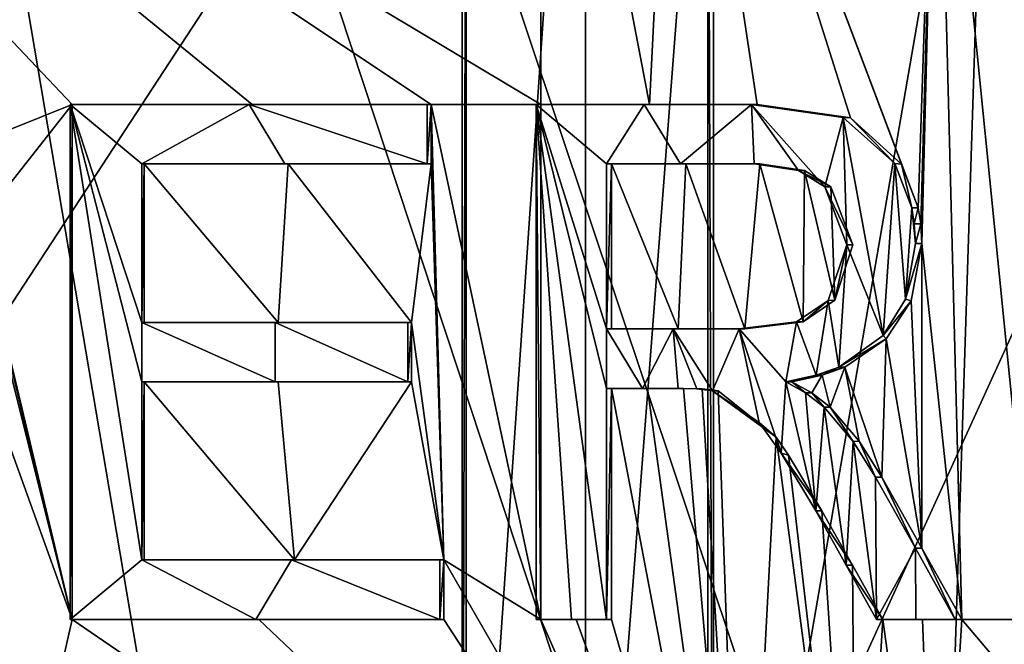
# Model space of a CAD drawing. Header units: millimetres. Extents: x -100 to 89, y -38 to 69.
# Tile 164 of 256: x -64.88 to -62.96, y -1.49 to -0.28. Entities that reach past the tile are written whole.
import ezdxf

# ---------------------------------------------------------------- set-up
doc = ezdxf.new("R2010")
doc.units = ezdxf.units.MM
doc.header["$LTSCALE"] = 65.185185
for name, color, linetype in [('1419', 7, 'CONTINUOUS'), ('1422', 7, 'CONTINUOUS'), ('1423', 7, 'CONTINUOUS'), ('1425', 7, 'CONTINUOUS'), ('1448', 7, 'CONTINUOUS'), ('1470', 7, 'CONTINUOUS'), ('1479', 7, 'CONTINUOUS'), ('1529', 7, 'CONTINUOUS'), ('1537', 7, 'CONTINUOUS'), ('1539', 7, 'CONTINUOUS'), ('1540', 7, 'CONTINUOUS'), ('1542', 7, 'CONTINUOUS'), ('1543', 7, 'CONTINUOUS'), ('1555', 7, 'CONTINUOUS'), ('1574', 7, 'CONTINUOUS'), ('1631', 7, 'CONTINUOUS'), ('1660', 7, 'CONTINUOUS'), ('1681', 7, 'CONTINUOUS'), ('1709', 7, 'CONTINUOUS'), ('1725', 7, 'CONTINUOUS'), ('1726', 7, 'CONTINUOUS'), ('1741', 7, 'CONTINUOUS'), ('1744', 7, 'CONTINUOUS'), ('1745', 7, 'CONTINUOUS'), ('1756', 7, 'CONTINUOUS'), ('1758', 7, 'CONTINUOUS'), ('1772', 7, 'CONTINUOUS'), ('1816', 7, 'CONTINUOUS'), ('1844', 7, 'CONTINUOUS'), ('1853', 7, 'CONTINUOUS'), ('1857', 7, 'CONTINUOUS'), ('1859', 7, 'CONTINUOUS'), ('1906', 7, 'CONTINUOUS'), ('1915', 7, 'CONTINUOUS'), ('1929', 7, 'CONTINUOUS'), ('1932', 7, 'CONTINUOUS'), ('1935', 7, 'CONTINUOUS'), ('1963', 7, 'CONTINUOUS'), ('1965', 7, 'CONTINUOUS'), ('1975', 7, 'CONTINUOUS'), ('2218', 7, 'CONTINUOUS'), ('2425', 7, 'CONTINUOUS'), ('3309', 7, 'CONTINUOUS'), ('809', 7, 'CONTINUOUS')]:
    doc.layers.add(name, color=color, linetype=linetype)

msp = doc.modelspace()

# ---------------------------------------------------------------- linework, layer by layer
at = {"layer": '1419', "color": 9, "linetype": 'CONTINUOUS'}
for points in [[(-63.3774, -0.9817, 339.2434), (-63.3888, -0.9817, 339.205), (-63.3508, -1.0031, 339.1937), (-63.3774, -0.9817, 339.2434)], [(-63.3387, -1.0035, 339.2318), (-63.3774, -0.9817, 339.2434), (-63.3508, -1.0031, 339.1937), (-63.3387, -1.0035, 339.2318)], [(-63.3147, -1.031, 339.1828), (-63.3387, -1.0035, 339.2318), (-63.3508, -1.0031, 339.1937), (-63.3147, -1.031, 339.1828)], [(-63.303, -1.031, 339.221), (-63.3387, -1.0035, 339.2318), (-63.3147, -1.031, 339.1828), (-63.303, -1.031, 339.221)]]:
    msp.add_3dface(points, dxfattribs=at)
at = {"layer": '1422', "color": 9, "linetype": 'CONTINUOUS'}
for points in [[(-63.4557, -0.4432, 339.2244), (-63.2775, -0.4682, 339.1712), (-63.4448, -0.4432, 339.2629), (-63.4557, -0.4432, 339.2244)], [(-63.4448, -0.4432, 339.2629), (-63.2775, -0.4682, 339.1712), (-63.2636, -0.469, 339.2088), (-63.4448, -0.4432, 339.2629)], [(-63.2775, -0.4682, 339.1712), (-63.1774, -0.5579, 339.1392), (-63.2636, -0.469, 339.2088), (-63.2775, -0.4682, 339.1712)], [(-63.2636, -0.469, 339.2088), (-63.1774, -0.5579, 339.1392), (-63.1643, -0.559, 339.177), (-63.2636, -0.469, 339.2088)], [(-63.1774, -0.5579, 339.1392), (-63.1443, -0.6438, 339.1283), (-63.1643, -0.559, 339.177), (-63.1774, -0.5579, 339.1392)], [(-63.1443, -0.6438, 339.1283), (-63.1317, -0.6438, 339.1662), (-63.1643, -0.559, 339.177), (-63.1443, -0.6438, 339.1283)]]:
    msp.add_3dface(points, dxfattribs=at)
at = {"layer": '1423', "color": 9, "linetype": 'CONTINUOUS'}
for points in [[(-63.1317, -0.6438, 339.1662), (-63.1443, -0.6438, 339.1283), (-63.1394, -0.6752, 339.1267), (-63.1317, -0.6438, 339.1662)], [(-63.1267, -0.6752, 339.1646), (-63.1317, -0.6438, 339.1662), (-63.1394, -0.6752, 339.1267), (-63.1267, -0.6752, 339.1646)], [(-63.1371, -0.7129, 339.1259), (-63.1267, -0.6752, 339.1646), (-63.1394, -0.6752, 339.1267), (-63.1371, -0.7129, 339.1259)], [(-63.1244, -0.7129, 339.1638), (-63.1267, -0.6752, 339.1646), (-63.1371, -0.7129, 339.1259), (-63.1244, -0.7129, 339.1638)]]:
    msp.add_3dface(points, dxfattribs=at)
at = {"layer": '1425', "color": 9, "linetype": 'CONTINUOUS'}
for points in [[(-63.2025, -1.1672, 339.1894), (-63.2147, -1.1672, 339.1514), (-63.1372, -1.3052, 339.1259), (-63.2025, -1.1672, 339.1894)], [(-63.1245, -1.3052, 339.1639), (-63.2025, -1.1672, 339.1894), (-63.1372, -1.3052, 339.1259), (-63.1245, -1.3052, 339.1639)], [(-63.06, -1.4432, 339.0997), (-63.1245, -1.3052, 339.1639), (-63.1372, -1.3052, 339.1259), (-63.06, -1.4432, 339.0997)], [(-63.0469, -1.4432, 339.1375), (-63.1245, -1.3052, 339.1639), (-63.06, -1.4432, 339.0997), (-63.0469, -1.4432, 339.1375)]]:
    msp.add_3dface(points, dxfattribs=at)
at = {"layer": '1448', "color": 9, "linetype": 'CONTINUOUS'}
for points in [[(-64.0535, -1.3279, 339.4092), (-64.0612, -1.3279, 339.3699), (-64.0612, -1.4432, 339.3699), (-64.0535, -1.3279, 339.4092)], [(-64.0535, -1.4432, 339.4092), (-64.0535, -1.3279, 339.4092), (-64.0612, -1.4432, 339.3699), (-64.0535, -1.4432, 339.4092)]]:
    msp.add_3dface(points, dxfattribs=at)
at = {"layer": '1470', "color": 9, "linetype": 'CONTINUOUS'}
for points in [[(-63.5298, 0.5212, 324.8134), (-63.5298, -2.575, 324.8134), (-63.5403, 0.5212, 324.852), (-63.5298, 0.5212, 324.8134)], [(-63.5403, 0.5212, 324.852), (-63.5298, -2.575, 324.8134), (-63.5403, -2.575, 324.852), (-63.5403, 0.5212, 324.852)]]:
    msp.add_3dface(points, dxfattribs=at)
at = {"layer": '1479', "color": 9, "linetype": 'CONTINUOUS'}
for points in [[(-63.7279, -0.8791, 339.3376), (-63.7374, -0.8791, 339.2988), (-63.6082, -0.8791, 339.2662), (-63.7279, -0.8791, 339.3376)], [(-63.5981, -0.8791, 339.3048), (-63.7279, -0.8791, 339.3376), (-63.6082, -0.8791, 339.2662), (-63.5981, -0.8791, 339.3048)], [(-63.4797, -0.8791, 339.2312), (-63.5981, -0.8791, 339.3048), (-63.6082, -0.8791, 339.2662), (-63.4797, -0.8791, 339.2312)], [(-63.4689, -0.8791, 339.2697), (-63.5981, -0.8791, 339.3048), (-63.4797, -0.8791, 339.2312), (-63.4689, -0.8791, 339.2697)]]:
    msp.add_3dface(points, dxfattribs=at)
at = {"layer": '1529', "color": 9, "linetype": 'CONTINUOUS'}
for points in [[(-64.01, 0.5212, 324.6995), (-64.0179, 0.5212, 324.7387), (-64.0179, -2.575, 324.7387), (-64.01, 0.5212, 324.6995)], [(-64.01, -2.575, 324.6995), (-64.01, 0.5212, 324.6995), (-64.0179, -2.575, 324.7387), (-64.01, -2.575, 324.6995)]]:
    msp.add_3dface(points, dxfattribs=at)
at = {"layer": '1537', "color": 9, "linetype": 'CONTINUOUS'}
for points in [[(-63.2125, -1.4432, 339.1506), (-63.2002, -1.4432, 339.1887), (-63.1361, -1.4432, 339.1256), (-63.2125, -1.4432, 339.1506)], [(-63.2002, -1.4432, 339.1887), (-63.1234, -1.4432, 339.1635), (-63.1361, -1.4432, 339.1256), (-63.2002, -1.4432, 339.1887)], [(-63.1234, -1.4432, 339.1635), (-63.06, -1.4432, 339.0997), (-63.1361, -1.4432, 339.1256), (-63.1234, -1.4432, 339.1635)], [(-63.0469, -1.4432, 339.1375), (-63.06, -1.4432, 339.0997), (-63.1234, -1.4432, 339.1635), (-63.0469, -1.4432, 339.1375)]]:
    msp.add_3dface(points, dxfattribs=at)
at = {"layer": '1539', "color": 9, "linetype": 'CONTINUOUS'}
for points in [[(-63.8653, -0.4432, 339.3697), (-63.8653, -1.4432, 339.3697), (-63.874, -0.4432, 339.3306), (-63.8653, -0.4432, 339.3697)], [(-63.874, -0.4432, 339.3306), (-63.8653, -1.4432, 339.3697), (-63.874, -1.4432, 339.3306), (-63.874, -0.4432, 339.3306)]]:
    msp.add_3dface(points, dxfattribs=at)
at = {"layer": '1540', "color": 9, "linetype": 'CONTINUOUS'}
for points in [[(-63.303, -1.031, 339.221), (-63.3147, -1.031, 339.1828), (-63.2583, -1.0975, 339.1652), (-63.303, -1.031, 339.221)], [(-63.2464, -1.0973, 339.2034), (-63.303, -1.031, 339.221), (-63.2583, -1.0975, 339.1652), (-63.2464, -1.0973, 339.2034)], [(-63.2147, -1.1672, 339.1514), (-63.2464, -1.0973, 339.2034), (-63.2583, -1.0975, 339.1652), (-63.2147, -1.1672, 339.1514)], [(-63.2147, -1.1672, 339.1514), (-63.2025, -1.1672, 339.1894), (-63.2464, -1.0973, 339.2034), (-63.2147, -1.1672, 339.1514)]]:
    msp.add_3dface(points, dxfattribs=at)
at = {"layer": '1542', "color": 9, "linetype": 'CONTINUOUS'}
for points in [[(-63.2706, -0.7159, 339.1691), (-63.294, -0.823, 339.2182), (-63.3065, -0.8239, 339.1802), (-63.2706, -0.7159, 339.1691)], [(-63.2586, -0.7159, 339.2073), (-63.294, -0.823, 339.2182), (-63.2706, -0.7159, 339.1691), (-63.2586, -0.7159, 339.2073)], [(-63.3065, -0.8239, 339.1802), (-63.3555, -0.865, 339.2369), (-63.368, -0.8654, 339.1989), (-63.3065, -0.8239, 339.1802)], [(-63.294, -0.823, 339.2182), (-63.3555, -0.865, 339.2369), (-63.3065, -0.8239, 339.1802), (-63.294, -0.823, 339.2182)], [(-63.4689, -0.8791, 339.2697), (-63.4797, -0.8791, 339.2312), (-63.368, -0.8654, 339.1989), (-63.4689, -0.8791, 339.2697)], [(-63.3555, -0.865, 339.2369), (-63.4689, -0.8791, 339.2697), (-63.368, -0.8654, 339.1989), (-63.3555, -0.865, 339.2369)]]:
    msp.add_3dface(points, dxfattribs=at)
at = {"layer": '1543', "color": 9, "linetype": 'CONTINUOUS'}
for points in [[(-63.4398, -0.5586, 339.2615), (-63.3528, -0.5716, 339.2361), (-63.4508, -0.5586, 339.223), (-63.4398, -0.5586, 339.2615)], [(-63.4508, -0.5586, 339.223), (-63.3528, -0.5716, 339.2361), (-63.3642, -0.5716, 339.1977), (-63.4508, -0.5586, 339.223)], [(-63.3528, -0.5716, 339.2361), (-63.3015, -0.6031, 339.2205), (-63.3642, -0.5716, 339.1977), (-63.3528, -0.5716, 339.2361)], [(-63.3642, -0.5716, 339.1977), (-63.3015, -0.6031, 339.2205), (-63.3132, -0.6031, 339.1823), (-63.3642, -0.5716, 339.1977)], [(-63.2586, -0.7159, 339.2073), (-63.2706, -0.7159, 339.1691), (-63.3132, -0.6031, 339.1823), (-63.2586, -0.7159, 339.2073)], [(-63.3015, -0.6031, 339.2205), (-63.2586, -0.7159, 339.2073), (-63.3132, -0.6031, 339.1823), (-63.3015, -0.6031, 339.2205)]]:
    msp.add_3dface(points, dxfattribs=at)
at = {"layer": '1555', "color": 9, "linetype": 'CONTINUOUS'}
for points in [[(-64.636, -1.3279, 339.5001), (-64.6406, -1.3279, 339.4603), (-64.35, -1.3279, 339.4208), (-64.636, -1.3279, 339.5001)], [(-64.3439, -1.3279, 339.4604), (-64.636, -1.3279, 339.5001), (-64.35, -1.3279, 339.4208), (-64.3439, -1.3279, 339.4604)], [(-64.0612, -1.3279, 339.3699), (-64.3439, -1.3279, 339.4604), (-64.35, -1.3279, 339.4208), (-64.0612, -1.3279, 339.3699)], [(-64.0612, -1.3279, 339.3699), (-64.0535, -1.3279, 339.4092), (-64.3439, -1.3279, 339.4604), (-64.0612, -1.3279, 339.3699)]]:
    msp.add_3dface(points, dxfattribs=at)
at = {"layer": '1574', "color": 9, "linetype": 'CONTINUOUS'}
for points in [[(-63.7374, -0.8791, 339.2988), (-63.874, -0.4432, 339.3306), (-63.7374, -0.9945, 339.2988), (-63.7374, -0.8791, 339.2988)], [(-63.874, -0.4432, 339.3306), (-63.7374, -0.8791, 339.2988), (-63.7374, -0.5586, 339.2988), (-63.874, -0.4432, 339.3306)], [(-63.874, -0.4432, 339.3306), (-63.874, -1.4432, 339.3306), (-63.8056, -1.4432, 339.315), (-63.874, -0.4432, 339.3306)], [(-63.7374, -0.9945, 339.2988), (-63.874, -0.4432, 339.3306), (-63.7374, -1.4432, 339.2988), (-63.7374, -0.9945, 339.2988)], [(-63.7374, -1.4432, 339.2988), (-63.874, -0.4432, 339.3306), (-63.8056, -1.4432, 339.315), (-63.7374, -1.4432, 339.2988)], [(-63.6641, -0.4432, 339.2806), (-63.874, -0.4432, 339.3306), (-63.7374, -0.5586, 339.2988), (-63.6641, -0.4432, 339.2806)], [(-63.5937, -0.5586, 339.2623), (-63.6641, -0.4432, 339.2806), (-63.7374, -0.5586, 339.2988), (-63.5937, -0.5586, 339.2623)], [(-63.4557, -0.4432, 339.2244), (-63.6641, -0.4432, 339.2806), (-63.5937, -0.5586, 339.2623), (-63.4557, -0.4432, 339.2244)], [(-63.4508, -0.5586, 339.223), (-63.4557, -0.4432, 339.2244), (-63.5937, -0.5586, 339.2623), (-63.4508, -0.5586, 339.223)], [(-63.2775, -0.4682, 339.1712), (-63.4557, -0.4432, 339.2244), (-63.3132, -0.6031, 339.1823), (-63.2775, -0.4682, 339.1712)], [(-63.4557, -0.4432, 339.2244), (-63.4508, -0.5586, 339.223), (-63.3642, -0.5716, 339.1977), (-63.4557, -0.4432, 339.2244)], [(-63.4557, -0.4432, 339.2244), (-63.3642, -0.5716, 339.1977), (-63.3132, -0.6031, 339.1823), (-63.4557, -0.4432, 339.2244)], [(-63.2706, -0.7159, 339.1691), (-63.2775, -0.4682, 339.1712), (-63.3132, -0.6031, 339.1823), (-63.2706, -0.7159, 339.1691)], [(-63.1774, -0.5579, 339.1392), (-63.2775, -0.4682, 339.1712), (-63.1998, -0.8916, 339.1465), (-63.1774, -0.5579, 339.1392)], [(-63.2775, -0.4682, 339.1712), (-63.2706, -0.7159, 339.1691), (-63.1998, -0.8916, 339.1465), (-63.2775, -0.4682, 339.1712)], [(-63.1567, -0.821, 339.1324), (-63.1774, -0.5579, 339.1392), (-63.1998, -0.8916, 339.1465), (-63.1567, -0.821, 339.1324)], [(-63.1443, -0.6438, 339.1283), (-63.1774, -0.5579, 339.1392), (-63.1567, -0.821, 339.1324), (-63.1443, -0.6438, 339.1283)], [(-63.1371, -0.7129, 339.1259), (-63.1443, -0.6438, 339.1283), (-63.1567, -0.821, 339.1324), (-63.1371, -0.7129, 339.1259)], [(-63.1443, -0.6438, 339.1283), (-63.1371, -0.7129, 339.1259), (-63.1394, -0.6752, 339.1267), (-63.1443, -0.6438, 339.1283)], [(-63.2706, -0.7159, 339.1691), (-63.3065, -0.8239, 339.1802), (-63.2862, -0.9533, 339.1739), (-63.2706, -0.7159, 339.1691)], [(-63.2706, -0.7159, 339.1691), (-63.2862, -0.9533, 339.1739), (-63.1998, -0.8916, 339.1465), (-63.2706, -0.7159, 339.1691)], [(-63.3065, -0.8239, 339.1802), (-63.368, -0.8654, 339.1989), (-63.3302, -0.9689, 339.1875), (-63.3065, -0.8239, 339.1802)], [(-63.2862, -0.9533, 339.1739), (-63.3065, -0.8239, 339.1802), (-63.3302, -0.9689, 339.1875), (-63.2862, -0.9533, 339.1739)], [(-63.6082, -0.8791, 339.2662), (-63.7374, -0.8791, 339.2988), (-63.6677, -0.9945, 339.2815), (-63.6082, -0.8791, 339.2662)], [(-63.6677, -0.9945, 339.2815), (-63.7374, -0.8791, 339.2988), (-63.7374, -0.9945, 339.2988), (-63.6677, -0.9945, 339.2815)], [(-63.5981, -0.9945, 339.2635), (-63.6082, -0.8791, 339.2662), (-63.6677, -0.9945, 339.2815), (-63.5981, -0.9945, 339.2635)], [(-63.4797, -0.8791, 339.2312), (-63.6082, -0.8791, 339.2662), (-63.5314, -0.9991, 339.2456), (-63.4797, -0.8791, 339.2312)], [(-63.5314, -0.9991, 339.2456), (-63.6082, -0.8791, 339.2662), (-63.5618, -0.9955, 339.2538), (-63.5314, -0.9991, 339.2456)], [(-63.5618, -0.9955, 339.2538), (-63.6082, -0.8791, 339.2662), (-63.5981, -0.9945, 339.2635), (-63.5618, -0.9955, 339.2538)], [(-63.4406, -1.0607, 339.2201), (-63.4797, -0.8791, 339.2312), (-63.5314, -0.9991, 339.2456), (-63.4406, -1.0607, 339.2201)], [(-63.4797, -0.8791, 339.2312), (-63.3888, -0.9817, 339.205), (-63.368, -0.8654, 339.1989), (-63.4797, -0.8791, 339.2312)], [(-63.3888, -0.9817, 339.205), (-63.4797, -0.8791, 339.2312), (-63.398, -1.1201, 339.2077), (-63.3888, -0.9817, 339.205)], [(-63.398, -1.1201, 339.2077), (-63.4797, -0.8791, 339.2312), (-63.4406, -1.0607, 339.2201), (-63.398, -1.1201, 339.2077)], [(-63.368, -0.8654, 339.1989), (-63.3888, -0.9817, 339.205), (-63.3302, -0.9689, 339.1875), (-63.368, -0.8654, 339.1989)], [(-63.3307, -1.2321, 339.1876), (-63.3888, -0.9817, 339.205), (-63.398, -1.1201, 339.2077), (-63.3307, -1.2321, 339.1876)], [(-63.3508, -1.0031, 339.1937), (-63.3888, -0.9817, 339.205), (-63.3307, -1.2321, 339.1876), (-63.3508, -1.0031, 339.1937)], [(-63.3147, -1.031, 339.1828), (-63.3508, -1.0031, 339.1937), (-63.3307, -1.2321, 339.1876), (-63.3147, -1.031, 339.1828)], [(-63.2715, -1.3377, 339.1694), (-63.3147, -1.031, 339.1828), (-63.3307, -1.2321, 339.1876), (-63.2715, -1.3377, 339.1694)], [(-63.2583, -1.0975, 339.1652), (-63.3147, -1.031, 339.1828), (-63.2715, -1.3377, 339.1694), (-63.2583, -1.0975, 339.1652)], [(-63.2125, -1.4432, 339.1506), (-63.2583, -1.0975, 339.1652), (-63.2715, -1.3377, 339.1694), (-63.2125, -1.4432, 339.1506)], [(-63.2125, -1.4432, 339.1506), (-63.2147, -1.1672, 339.1514), (-63.2583, -1.0975, 339.1652), (-63.2125, -1.4432, 339.1506)], [(-63.1372, -1.3052, 339.1259), (-63.2147, -1.1672, 339.1514), (-63.2125, -1.4432, 339.1506), (-63.1372, -1.3052, 339.1259)], [(-63.1372, -1.3052, 339.1259), (-63.2125, -1.4432, 339.1506), (-63.1361, -1.4432, 339.1256), (-63.1372, -1.3052, 339.1259)], [(-63.06, -1.4432, 339.0997), (-63.1372, -1.3052, 339.1259), (-63.1361, -1.4432, 339.1256), (-63.06, -1.4432, 339.0997)]]:
    msp.add_3dface(points, dxfattribs=at)
at = {"layer": '1631', "color": 9, "linetype": 'CONTINUOUS'}
for points in [[(-63.8653, -0.4432, 339.3697), (-63.8649, 0.6603, 339.3696), (-65.9649, 0.812, 339.5356), (-63.8653, -0.4432, 339.3697)], [(-63.8653, -0.4432, 339.3697), (-65.9649, 0.812, 339.5356), (-64.0786, -0.4432, 339.4141), (-63.8653, -0.4432, 339.3697)], [(-64.0786, -0.4432, 339.4141), (-65.9649, 0.812, 339.5356), (-64.4263, -0.4432, 339.4727), (-64.0786, -0.4432, 339.4141)], [(-64.4263, -0.4432, 339.4727), (-65.9649, 0.812, 339.5356), (-64.7763, -0.4432, 339.515), (-64.4263, -0.4432, 339.4727)], [(-64.7763, -0.4432, 339.515), (-65.9649, 0.812, 339.5356), (-65.0187, -0.5405, 339.5345), (-64.7763, -0.4432, 339.515)], [(-63.8649, 0.6603, 339.3696), (-63.8653, -0.4432, 339.3697), (-63.6543, -0.4432, 339.3193), (-63.8649, 0.6603, 339.3696)], [(-63.6018, 0.5997, 339.3058), (-63.8649, 0.6603, 339.3696), (-63.6543, -0.4432, 339.3193), (-63.6018, 0.5997, 339.3058)], [(-63.4448, -0.4432, 339.2629), (-63.6018, 0.5997, 339.3058), (-63.6543, -0.4432, 339.3193), (-63.4448, -0.4432, 339.2629)], [(-63.1643, -0.559, 339.177), (-63.1317, -0.6438, 339.1662), (-63.6018, 0.5997, 339.3058), (-63.1643, -0.559, 339.177)], [(-63.1317, -0.6438, 339.1662), (-63.0952, 0.4385, 339.154), (-63.6018, 0.5997, 339.3058), (-63.1317, -0.6438, 339.1662)], [(-63.4448, -0.4432, 339.2629), (-63.2636, -0.469, 339.2088), (-63.6018, 0.5997, 339.3058), (-63.4448, -0.4432, 339.2629)], [(-63.2636, -0.469, 339.2088), (-63.1643, -0.559, 339.177), (-63.6018, 0.5997, 339.3058), (-63.2636, -0.469, 339.2088)], [(-63.1317, -0.6438, 339.1662), (-63.1267, -0.6752, 339.1646), (-63.0952, 0.4385, 339.154), (-63.1317, -0.6438, 339.1662)], [(-63.1267, -0.6752, 339.1646), (-63.1244, -0.7129, 339.1638), (-63.0952, 0.4385, 339.154), (-63.1267, -0.6752, 339.1646)], [(-63.1244, -0.7129, 339.1638), (-63.0469, -1.4432, 339.1375), (-63.0952, 0.4385, 339.154), (-63.1244, -0.7129, 339.1638)], [(-63.0469, -1.4432, 339.1375), (-62.9067, -1.4432, 339.0874), (-63.0952, 0.4385, 339.154), (-63.0469, -1.4432, 339.1375)], [(-63.0952, 0.4385, 339.154), (-62.7749, -0.4432, 339.0374), (-62.7371, 0.2686, 339.0226), (-63.0952, 0.4385, 339.154)], [(-62.7749, -0.4432, 339.0374), (-63.0952, 0.4385, 339.154), (-62.8407, -0.4432, 339.0627), (-62.7749, -0.4432, 339.0374)], [(-63.0952, 0.4385, 339.154), (-62.9067, -1.4432, 339.0874), (-62.9067, -0.4432, 339.0874), (-63.0952, 0.4385, 339.154)], [(-62.8407, -0.4432, 339.0627), (-63.0952, 0.4385, 339.154), (-62.9067, -0.4432, 339.0874), (-62.8407, -0.4432, 339.0627)], [(-64.9594, -0.6753, 339.5305), (-64.7763, -0.4432, 339.515), (-65.0187, -0.5405, 339.5345), (-64.9594, -0.6753, 339.5305)], [(-64.7763, -1.4432, 339.515), (-64.7763, -0.4432, 339.515), (-64.9594, -0.6753, 339.5305), (-64.7763, -1.4432, 339.515)], [(-64.0535, -1.3279, 339.4092), (-63.8653, -1.4432, 339.3697), (-64.0786, -0.4432, 339.4141), (-64.0535, -1.3279, 339.4092)], [(-64.0535, -1.3279, 339.4092), (-64.0786, -0.4432, 339.4141), (-64.0786, -0.5586, 339.4141), (-64.0535, -1.3279, 339.4092)], [(-63.8653, -1.4432, 339.3697), (-63.8653, -0.4432, 339.3697), (-64.0786, -0.4432, 339.4141), (-63.8653, -1.4432, 339.3697)], [(-64.636, -0.8663, 339.5001), (-64.3755, -0.8663, 339.4652), (-64.636, -0.5586, 339.5001), (-64.636, -0.8663, 339.5001)], [(-64.636, -0.5586, 339.5001), (-64.3755, -0.8663, 339.4652), (-64.3565, -0.5586, 339.4623), (-64.636, -0.5586, 339.5001)], [(-64.3755, -0.8663, 339.4652), (-64.1164, -0.8663, 339.4213), (-64.3565, -0.5586, 339.4623), (-64.3755, -0.8663, 339.4652)], [(-64.3565, -0.5586, 339.4623), (-64.1164, -0.8663, 339.4213), (-64.0786, -0.5586, 339.4141), (-64.3565, -0.5586, 339.4623)], [(-64.1164, -0.8663, 339.4213), (-64.0535, -1.3279, 339.4092), (-64.0786, -0.5586, 339.4141), (-64.1164, -0.8663, 339.4213)], [(-64.9565, -0.7009, 339.5303), (-64.7763, -1.4432, 339.515), (-64.9594, -0.6753, 339.5305), (-64.9565, -0.7009, 339.5303)], [(-64.9551, -0.7307, 339.5302), (-64.7763, -1.4432, 339.515), (-64.9565, -0.7009, 339.5303), (-64.9551, -0.7307, 339.5302)], [(-63.1245, -1.3052, 339.1639), (-63.1244, -0.7129, 339.1638), (-63.1457, -0.8247, 339.1709), (-63.1245, -1.3052, 339.1639)], [(-63.1244, -0.7129, 339.1638), (-63.1245, -1.3052, 339.1639), (-63.0469, -1.4432, 339.1375), (-63.1244, -0.7129, 339.1638)], [(-64.9551, -0.7307, 339.5302), (-64.9835, -0.87, 339.5322), (-64.7763, -1.4432, 339.515), (-64.9551, -0.7307, 339.5302)], [(-63.1938, -0.8985, 339.1866), (-63.1245, -1.3052, 339.1639), (-63.1457, -0.8247, 339.1709), (-63.1938, -0.8985, 339.1866)], [(-64.9835, -0.87, 339.5322), (-65.0351, -2.5838, 339.5356), (-64.7763, -1.4432, 339.515), (-64.9835, -0.87, 339.5322)], [(-64.1164, -0.9817, 339.4213), (-64.0535, -1.3279, 339.4092), (-64.1164, -0.8663, 339.4213), (-64.1164, -0.9817, 339.4213)], [(-63.2743, -0.9533, 339.2121), (-63.2025, -1.1672, 339.1894), (-63.1938, -0.8985, 339.1866), (-63.2743, -0.9533, 339.2121)], [(-63.2025, -1.1672, 339.1894), (-63.1245, -1.3052, 339.1639), (-63.1938, -0.8985, 339.1866), (-63.2025, -1.1672, 339.1894)], [(-63.3185, -0.9689, 339.2257), (-63.303, -1.031, 339.221), (-63.2743, -0.9533, 339.2121), (-63.3185, -0.9689, 339.2257)], [(-63.303, -1.031, 339.221), (-63.2464, -1.0973, 339.2034), (-63.2743, -0.9533, 339.2121), (-63.303, -1.031, 339.221)], [(-63.2464, -1.0973, 339.2034), (-63.2025, -1.1672, 339.1894), (-63.2743, -0.9533, 339.2121), (-63.2464, -1.0973, 339.2034)], [(-63.3774, -0.9817, 339.2434), (-63.3387, -1.0035, 339.2318), (-63.3185, -0.9689, 339.2257), (-63.3774, -0.9817, 339.2434)], [(-63.3387, -1.0035, 339.2318), (-63.303, -1.031, 339.221), (-63.3185, -0.9689, 339.2257), (-63.3387, -1.0035, 339.2318)], [(-64.636, -1.3279, 339.5001), (-64.3439, -1.3279, 339.4604), (-64.636, -0.9817, 339.5001), (-64.636, -1.3279, 339.5001)], [(-64.636, -0.9817, 339.5001), (-64.3439, -1.3279, 339.4604), (-64.3755, -0.9817, 339.4652), (-64.636, -0.9817, 339.5001)], [(-64.3755, -0.9817, 339.4652), (-64.3439, -1.3279, 339.4604), (-64.1164, -0.9817, 339.4213), (-64.3755, -0.9817, 339.4652)], [(-64.3439, -1.3279, 339.4604), (-64.0535, -1.3279, 339.4092), (-64.1164, -0.9817, 339.4213), (-64.3439, -1.3279, 339.4604)], [(-63.7279, -1.4432, 339.3376), (-63.4733, -2.3343, 339.271), (-63.7279, -0.9945, 339.3376), (-63.7279, -1.4432, 339.3376)], [(-63.7279, -0.9945, 339.3376), (-63.4733, -2.3343, 339.271), (-63.6579, -0.9945, 339.3202), (-63.7279, -0.9945, 339.3376)], [(-63.6579, -0.9945, 339.3202), (-63.4733, -2.3343, 339.271), (-63.5879, -0.9945, 339.3022), (-63.6579, -0.9945, 339.3202)], [(-63.5879, -0.9945, 339.3022), (-63.4733, -2.3343, 339.271), (-63.5514, -0.9955, 339.2924), (-63.5879, -0.9945, 339.3022)], [(-63.5514, -0.9955, 339.2924), (-63.4733, -2.3343, 339.271), (-63.5208, -0.9991, 339.2841), (-63.5514, -0.9955, 339.2924)], [(-63.5208, -0.9991, 339.2841), (-63.4733, -2.3343, 339.271), (-63.4076, -1.0893, 339.2522), (-63.5208, -0.9991, 339.2841)], [(-63.4733, -2.3343, 339.271), (-63.2514, -2.2659, 339.205), (-63.4076, -1.0893, 339.2522), (-63.4733, -2.3343, 339.271)], [(-63.4076, -1.0893, 339.2522), (-63.2514, -2.2659, 339.205), (-63.3841, -1.1242, 339.2453), (-63.4076, -1.0893, 339.2522)], [(-63.3841, -1.1242, 339.2453), (-63.2514, -2.2659, 339.205), (-63.3191, -1.2321, 339.2259), (-63.3841, -1.1242, 339.2453)], [(-63.3191, -1.2321, 339.2259), (-63.2514, -2.2659, 339.205), (-63.2596, -1.3377, 339.2075), (-63.3191, -1.2321, 339.2259)], [(-63.4733, -2.3343, 339.271), (-64.0535, -1.3279, 339.4092), (-64.0535, -1.4432, 339.4092), (-63.4733, -2.3343, 339.271)], [(-64.0535, -1.3279, 339.4092), (-63.4733, -2.3343, 339.271), (-63.8653, -1.4432, 339.3697), (-64.0535, -1.3279, 339.4092)], [(-63.2514, -2.2659, 339.205), (-63.2002, -1.4432, 339.1887), (-63.2596, -1.3377, 339.2075), (-63.2514, -2.2659, 339.205)], [(-65.0351, -2.5838, 339.5356), (-63.4733, -2.3343, 339.271), (-64.7763, -1.4432, 339.515), (-65.0351, -2.5838, 339.5356)], [(-64.7763, -1.4432, 339.515), (-63.4733, -2.3343, 339.271), (-64.4136, -1.4432, 339.4709), (-64.7763, -1.4432, 339.515)], [(-63.4733, -2.3343, 339.271), (-64.0535, -1.4432, 339.4092), (-64.4136, -1.4432, 339.4709), (-63.4733, -2.3343, 339.271)], [(-63.8653, -1.4432, 339.3697), (-63.4733, -2.3343, 339.271), (-63.7965, -1.4432, 339.354), (-63.8653, -1.4432, 339.3697)], [(-63.7965, -1.4432, 339.354), (-63.4733, -2.3343, 339.271), (-63.7279, -1.4432, 339.3376), (-63.7965, -1.4432, 339.354)], [(-63.2514, -2.2659, 339.205), (-63.0943, -2.2102, 339.1537), (-63.2002, -1.4432, 339.1887), (-63.2514, -2.2659, 339.205)], [(-63.0943, -2.2102, 339.1537), (-63.1234, -1.4432, 339.1635), (-63.2002, -1.4432, 339.1887), (-63.0943, -2.2102, 339.1537)], [(-63.0943, -2.2102, 339.1537), (-63.0469, -1.4432, 339.1375), (-63.1234, -1.4432, 339.1635), (-63.0943, -2.2102, 339.1537)], [(-63.0469, -1.4432, 339.1375), (-63.0943, -2.2102, 339.1537), (-62.5985, -1.9722, 338.966), (-63.0469, -1.4432, 339.1375)], [(-63.0469, -1.4432, 339.1375), (-62.5985, -1.9722, 338.966), (-62.9067, -1.4432, 339.0874), (-63.0469, -1.4432, 339.1375)]]:
    msp.add_3dface(points, dxfattribs=at)
at = {"layer": '1660', "color": 9, "linetype": 'CONTINUOUS'}
for points in [[(-64.7763, -0.4432, 339.515), (-64.7763, -1.4432, 339.515), (-64.7801, -0.4432, 339.4752), (-64.7763, -0.4432, 339.515)], [(-64.7801, -0.4432, 339.4752), (-64.7763, -1.4432, 339.515), (-64.7801, -1.4432, 339.4752), (-64.7801, -0.4432, 339.4752)]]:
    msp.add_3dface(points, dxfattribs=at)
at = {"layer": '1681', "color": 9, "linetype": 'CONTINUOUS'}
for points in [[(-64.6406, -0.9817, 339.4603), (-64.636, -0.9817, 339.5001), (-64.3815, -0.9817, 339.4257), (-64.6406, -0.9817, 339.4603)], [(-64.636, -0.9817, 339.5001), (-64.3755, -0.9817, 339.4652), (-64.3815, -0.9817, 339.4257), (-64.636, -0.9817, 339.5001)], [(-64.3815, -0.9817, 339.4257), (-64.3755, -0.9817, 339.4652), (-64.1238, -0.9817, 339.382), (-64.3815, -0.9817, 339.4257)], [(-64.3755, -0.9817, 339.4652), (-64.1164, -0.9817, 339.4213), (-64.1238, -0.9817, 339.382), (-64.3755, -0.9817, 339.4652)]]:
    msp.add_3dface(points, dxfattribs=at)
at = {"layer": '1709', "color": 9, "linetype": 'CONTINUOUS'}
for points in [[(-63.6677, -0.9945, 339.2815), (-63.7374, -0.9945, 339.2988), (-63.7279, -0.9945, 339.3376), (-63.6677, -0.9945, 339.2815)], [(-63.6677, -0.9945, 339.2815), (-63.7279, -0.9945, 339.3376), (-63.6579, -0.9945, 339.3202), (-63.6677, -0.9945, 339.2815)], [(-63.5981, -0.9945, 339.2635), (-63.6677, -0.9945, 339.2815), (-63.6579, -0.9945, 339.3202), (-63.5981, -0.9945, 339.2635)], [(-63.5981, -0.9945, 339.2635), (-63.6579, -0.9945, 339.3202), (-63.5879, -0.9945, 339.3022), (-63.5981, -0.9945, 339.2635)]]:
    msp.add_3dface(points, dxfattribs=at)
at = {"layer": '1725', "color": 9, "linetype": 'CONTINUOUS'}
for points in [[(-63.1244, -0.7129, 339.1638), (-63.1371, -0.7129, 339.1259), (-63.1567, -0.821, 339.1324), (-63.1244, -0.7129, 339.1638)], [(-63.1244, -0.7129, 339.1638), (-63.1567, -0.821, 339.1324), (-63.1457, -0.8247, 339.1709), (-63.1244, -0.7129, 339.1638)], [(-63.1567, -0.821, 339.1324), (-63.1998, -0.8916, 339.1465), (-63.1457, -0.8247, 339.1709), (-63.1567, -0.821, 339.1324)], [(-63.1998, -0.8916, 339.1465), (-63.1938, -0.8985, 339.1866), (-63.1457, -0.8247, 339.1709), (-63.1998, -0.8916, 339.1465)], [(-63.1998, -0.8916, 339.1465), (-63.2862, -0.9533, 339.1739), (-63.1938, -0.8985, 339.1866), (-63.1998, -0.8916, 339.1465)], [(-63.2862, -0.9533, 339.1739), (-63.2743, -0.9533, 339.2121), (-63.1938, -0.8985, 339.1866), (-63.2862, -0.9533, 339.1739)]]:
    msp.add_3dface(points, dxfattribs=at)
at = {"layer": '1726', "color": 9, "linetype": 'CONTINUOUS'}
for points in [[(-63.2862, -0.9533, 339.1739), (-63.3302, -0.9689, 339.1875), (-63.2743, -0.9533, 339.2121), (-63.2862, -0.9533, 339.1739)], [(-63.3302, -0.9689, 339.1875), (-63.3185, -0.9689, 339.2257), (-63.2743, -0.9533, 339.2121), (-63.3302, -0.9689, 339.1875)], [(-63.3888, -0.9817, 339.205), (-63.3774, -0.9817, 339.2434), (-63.3185, -0.9689, 339.2257), (-63.3888, -0.9817, 339.205)], [(-63.3302, -0.9689, 339.1875), (-63.3888, -0.9817, 339.205), (-63.3185, -0.9689, 339.2257), (-63.3302, -0.9689, 339.1875)]]:
    msp.add_3dface(points, dxfattribs=at)
at = {"layer": '1741', "color": 9, "linetype": 'CONTINUOUS'}
for points in [[(-64.7801, -1.4432, 339.4752), (-64.7763, -1.4432, 339.515), (-64.4194, -1.4432, 339.4313), (-64.7801, -1.4432, 339.4752)], [(-64.7763, -1.4432, 339.515), (-64.4136, -1.4432, 339.4709), (-64.4194, -1.4432, 339.4313), (-64.7763, -1.4432, 339.515)], [(-64.4136, -1.4432, 339.4709), (-64.0612, -1.4432, 339.3699), (-64.4194, -1.4432, 339.4313), (-64.4136, -1.4432, 339.4709)], [(-64.0535, -1.4432, 339.4092), (-64.0612, -1.4432, 339.3699), (-64.4136, -1.4432, 339.4709), (-64.0535, -1.4432, 339.4092)]]:
    msp.add_3dface(points, dxfattribs=at)
at = {"layer": '1744', "color": 9, "linetype": 'CONTINUOUS'}
for points in [[(-63.5618, -0.9955, 339.2538), (-63.5981, -0.9945, 339.2635), (-63.5514, -0.9955, 339.2924), (-63.5618, -0.9955, 339.2538)], [(-63.5981, -0.9945, 339.2635), (-63.5879, -0.9945, 339.3022), (-63.5514, -0.9955, 339.2924), (-63.5981, -0.9945, 339.2635)], [(-63.5314, -0.9991, 339.2456), (-63.5618, -0.9955, 339.2538), (-63.5208, -0.9991, 339.2841), (-63.5314, -0.9991, 339.2456)], [(-63.5618, -0.9955, 339.2538), (-63.5514, -0.9955, 339.2924), (-63.5208, -0.9991, 339.2841), (-63.5618, -0.9955, 339.2538)]]:
    msp.add_3dface(points, dxfattribs=at)
at = {"layer": '1745', "color": 9, "linetype": 'CONTINUOUS'}
for points in [[(-64.6406, -0.5586, 339.4603), (-64.636, -0.5586, 339.5001), (-64.3626, -0.5586, 339.4228), (-64.6406, -0.5586, 339.4603)], [(-64.636, -0.5586, 339.5001), (-64.3565, -0.5586, 339.4623), (-64.3626, -0.5586, 339.4228), (-64.636, -0.5586, 339.5001)], [(-64.3626, -0.5586, 339.4228), (-64.3565, -0.5586, 339.4623), (-64.0862, -0.5586, 339.3748), (-64.3626, -0.5586, 339.4228)], [(-64.3565, -0.5586, 339.4623), (-64.0786, -0.5586, 339.4141), (-64.0862, -0.5586, 339.3748), (-64.3565, -0.5586, 339.4623)]]:
    msp.add_3dface(points, dxfattribs=at)
at = {"layer": '1756', "color": 9, "linetype": 'CONTINUOUS'}
for points in [[(-64.636, -0.8663, 339.5001), (-64.6406, -0.8663, 339.4603), (-64.3815, -0.8663, 339.4257), (-64.636, -0.8663, 339.5001)], [(-64.3755, -0.8663, 339.4652), (-64.636, -0.8663, 339.5001), (-64.3815, -0.8663, 339.4257), (-64.3755, -0.8663, 339.4652)], [(-64.1238, -0.8663, 339.382), (-64.3755, -0.8663, 339.4652), (-64.3815, -0.8663, 339.4257), (-64.1238, -0.8663, 339.382)], [(-64.1164, -0.8663, 339.4213), (-64.3755, -0.8663, 339.4652), (-64.1238, -0.8663, 339.382), (-64.1164, -0.8663, 339.4213)]]:
    msp.add_3dface(points, dxfattribs=at)
at = {"layer": '1758', "color": 9, "linetype": 'CONTINUOUS'}
for points in [[(-64.6406, -1.3279, 339.4603), (-64.636, -1.3279, 339.5001), (-64.636, -0.9817, 339.5001), (-64.6406, -1.3279, 339.4603)], [(-64.6406, -1.3279, 339.4603), (-64.636, -0.9817, 339.5001), (-64.6406, -0.9817, 339.4603), (-64.6406, -1.3279, 339.4603)]]:
    msp.add_3dface(points, dxfattribs=at)
at = {"layer": '1772', "color": 9, "linetype": 'CONTINUOUS'}
for points in [[(-63.5937, -0.5586, 339.2623), (-63.7374, -0.5586, 339.2988), (-63.7279, -0.5586, 339.3376), (-63.5937, -0.5586, 339.2623)], [(-63.5835, -0.5586, 339.301), (-63.5937, -0.5586, 339.2623), (-63.7279, -0.5586, 339.3376), (-63.5835, -0.5586, 339.301)], [(-63.4508, -0.5586, 339.223), (-63.5937, -0.5586, 339.2623), (-63.5835, -0.5586, 339.301), (-63.4508, -0.5586, 339.223)], [(-63.4398, -0.5586, 339.2615), (-63.4508, -0.5586, 339.223), (-63.5835, -0.5586, 339.301), (-63.4398, -0.5586, 339.2615)]]:
    msp.add_3dface(points, dxfattribs=at)
at = {"layer": '1816', "color": 9, "linetype": 'CONTINUOUS'}
for points in [[(-63.8653, -0.4432, 339.3697), (-63.874, -0.4432, 339.3306), (-63.6641, -0.4432, 339.2806), (-63.8653, -0.4432, 339.3697)], [(-63.8653, -0.4432, 339.3697), (-63.6641, -0.4432, 339.2806), (-63.6543, -0.4432, 339.3193), (-63.8653, -0.4432, 339.3697)], [(-63.6641, -0.4432, 339.2806), (-63.4557, -0.4432, 339.2244), (-63.6543, -0.4432, 339.3193), (-63.6641, -0.4432, 339.2806)], [(-63.4557, -0.4432, 339.2244), (-63.4448, -0.4432, 339.2629), (-63.6543, -0.4432, 339.3193), (-63.4557, -0.4432, 339.2244)]]:
    msp.add_3dface(points, dxfattribs=at)
at = {"layer": '1844', "color": 9, "linetype": 'CONTINUOUS'}
for points in [[(-64.1164, -0.9817, 339.4213), (-64.1164, -0.8663, 339.4213), (-64.1238, -0.9817, 339.382), (-64.1164, -0.9817, 339.4213)], [(-64.1238, -0.9817, 339.382), (-64.1164, -0.8663, 339.4213), (-64.1238, -0.8663, 339.382), (-64.1238, -0.9817, 339.382)]]:
    msp.add_3dface(points, dxfattribs=at)
at = {"layer": '1853', "color": 9, "linetype": 'CONTINUOUS'}
for points in [[(-63.7279, -0.8791, 339.3376), (-63.5981, -0.8791, 339.3048), (-63.7279, -0.5586, 339.3376), (-63.7279, -0.8791, 339.3376)], [(-63.5981, -0.8791, 339.3048), (-63.5835, -0.5586, 339.301), (-63.7279, -0.5586, 339.3376), (-63.5981, -0.8791, 339.3048)], [(-63.5981, -0.8791, 339.3048), (-63.4689, -0.8791, 339.2697), (-63.5835, -0.5586, 339.301), (-63.5981, -0.8791, 339.3048)], [(-63.4689, -0.8791, 339.2697), (-63.4398, -0.5586, 339.2615), (-63.5835, -0.5586, 339.301), (-63.4689, -0.8791, 339.2697)], [(-63.4689, -0.8791, 339.2697), (-63.3555, -0.865, 339.2369), (-63.4398, -0.5586, 339.2615), (-63.4689, -0.8791, 339.2697)], [(-63.3555, -0.865, 339.2369), (-63.3528, -0.5716, 339.2361), (-63.4398, -0.5586, 339.2615), (-63.3555, -0.865, 339.2369)], [(-63.3555, -0.865, 339.2369), (-63.294, -0.823, 339.2182), (-63.3528, -0.5716, 339.2361), (-63.3555, -0.865, 339.2369)], [(-63.294, -0.823, 339.2182), (-63.3015, -0.6031, 339.2205), (-63.3528, -0.5716, 339.2361), (-63.294, -0.823, 339.2182)], [(-63.294, -0.823, 339.2182), (-63.2586, -0.7159, 339.2073), (-63.3015, -0.6031, 339.2205), (-63.294, -0.823, 339.2182)]]:
    msp.add_3dface(points, dxfattribs=at)
at = {"layer": '1857', "color": 9, "linetype": 'CONTINUOUS'}
for points in [[(-64.0786, -0.5586, 339.4141), (-64.0786, -0.4432, 339.4141), (-64.0862, -0.5586, 339.3748), (-64.0786, -0.5586, 339.4141)], [(-64.0862, -0.5586, 339.3748), (-64.0786, -0.4432, 339.4141), (-64.0862, -0.4432, 339.3748), (-64.0862, -0.5586, 339.3748)]]:
    msp.add_3dface(points, dxfattribs=at)
at = {"layer": '1859', "color": 9, "linetype": 'CONTINUOUS'}
for points in [[(-63.874, -1.4432, 339.3306), (-63.8653, -1.4432, 339.3697), (-63.8056, -1.4432, 339.315), (-63.874, -1.4432, 339.3306)], [(-63.8056, -1.4432, 339.315), (-63.8653, -1.4432, 339.3697), (-63.7965, -1.4432, 339.354), (-63.8056, -1.4432, 339.315)], [(-63.7374, -1.4432, 339.2988), (-63.8056, -1.4432, 339.315), (-63.7965, -1.4432, 339.354), (-63.7374, -1.4432, 339.2988)], [(-63.7374, -1.4432, 339.2988), (-63.7965, -1.4432, 339.354), (-63.7279, -1.4432, 339.3376), (-63.7374, -1.4432, 339.2988)]]:
    msp.add_3dface(points, dxfattribs=at)
at = {"layer": '1906', "color": 9, "linetype": 'CONTINUOUS'}
for points in [[(-63.2715, -1.3377, 339.1694), (-63.3307, -1.2321, 339.1876), (-63.2596, -1.3377, 339.2075), (-63.2715, -1.3377, 339.1694)], [(-63.3307, -1.2321, 339.1876), (-63.3191, -1.2321, 339.2259), (-63.2596, -1.3377, 339.2075), (-63.3307, -1.2321, 339.1876)], [(-63.2002, -1.4432, 339.1887), (-63.2125, -1.4432, 339.1506), (-63.2715, -1.3377, 339.1694), (-63.2002, -1.4432, 339.1887)], [(-63.2002, -1.4432, 339.1887), (-63.2715, -1.3377, 339.1694), (-63.2596, -1.3377, 339.2075), (-63.2002, -1.4432, 339.1887)]]:
    msp.add_3dface(points, dxfattribs=at)
at = {"layer": '1915', "color": 9, "linetype": 'CONTINUOUS'}
for points in [[(-64.636, -0.8663, 339.5001), (-64.636, -0.5586, 339.5001), (-64.6406, -0.8663, 339.4603), (-64.636, -0.8663, 339.5001)], [(-64.636, -0.5586, 339.5001), (-64.6406, -0.5586, 339.4603), (-64.6406, -0.8663, 339.4603), (-64.636, -0.5586, 339.5001)]]:
    msp.add_3dface(points, dxfattribs=at)
at = {"layer": '1929', "color": 9, "linetype": 'CONTINUOUS'}
for points in [[(-64.0179, -2.575, 324.7387), (-64.0179, 0.5212, 324.7387), (-63.7782, 0.925, 324.7914), (-64.0179, -2.575, 324.7387)], [(-64.0179, -2.575, 324.7387), (-63.7782, 0.925, 324.7914), (-63.7782, -2.575, 324.7914), (-64.0179, -2.575, 324.7387)], [(-63.7782, 0.925, 324.7914), (-63.5403, 0.5212, 324.852), (-63.7782, -2.575, 324.7914), (-63.7782, 0.925, 324.7914)], [(-63.5403, 0.5212, 324.852), (-63.5403, -2.575, 324.852), (-63.7782, -2.575, 324.7914), (-63.5403, 0.5212, 324.852)]]:
    msp.add_3dface(points, dxfattribs=at)
at = {"layer": '1932', "color": 9, "linetype": 'CONTINUOUS'}
for points in [[(-63.7374, -0.8791, 339.2988), (-63.7279, -0.8791, 339.3376), (-63.7279, -0.5586, 339.3376), (-63.7374, -0.8791, 339.2988)], [(-63.7374, -0.5586, 339.2988), (-63.7374, -0.8791, 339.2988), (-63.7279, -0.5586, 339.3376), (-63.7374, -0.5586, 339.2988)]]:
    msp.add_3dface(points, dxfattribs=at)
at = {"layer": '1935', "color": 9, "linetype": 'CONTINUOUS'}
for points in [[(-64.7763, -0.4432, 339.515), (-64.7801, -0.4432, 339.4752), (-64.432, -0.4432, 339.4332), (-64.7763, -0.4432, 339.515)], [(-64.4263, -0.4432, 339.4727), (-64.7763, -0.4432, 339.515), (-64.432, -0.4432, 339.4332), (-64.4263, -0.4432, 339.4727)], [(-64.0862, -0.4432, 339.3748), (-64.4263, -0.4432, 339.4727), (-64.432, -0.4432, 339.4332), (-64.0862, -0.4432, 339.3748)], [(-64.0786, -0.4432, 339.4141), (-64.4263, -0.4432, 339.4727), (-64.0862, -0.4432, 339.3748), (-64.0786, -0.4432, 339.4141)]]:
    msp.add_3dface(points, dxfattribs=at)
at = {"layer": '1963', "color": 9, "linetype": 'CONTINUOUS'}
for points in [[(-63.7374, -0.9945, 339.2988), (-63.7374, -1.4432, 339.2988), (-63.7279, -0.9945, 339.3376), (-63.7374, -0.9945, 339.2988)], [(-63.7374, -1.4432, 339.2988), (-63.7279, -1.4432, 339.3376), (-63.7279, -0.9945, 339.3376), (-63.7374, -1.4432, 339.2988)]]:
    msp.add_3dface(points, dxfattribs=at)
at = {"layer": '1965', "color": 9, "linetype": 'CONTINUOUS'}
for points in [[(-64.6406, -1.3279, 339.4603), (-64.7801, -0.4432, 339.4752), (-64.7801, -1.4432, 339.4752), (-64.6406, -1.3279, 339.4603)], [(-64.7801, -0.4432, 339.4752), (-64.6406, -1.3279, 339.4603), (-64.6406, -0.9817, 339.4603), (-64.7801, -0.4432, 339.4752)], [(-64.7801, -0.4432, 339.4752), (-64.6406, -0.9817, 339.4603), (-64.6406, -0.8663, 339.4603), (-64.7801, -0.4432, 339.4752)], [(-64.6406, -0.5586, 339.4603), (-64.7801, -0.4432, 339.4752), (-64.6406, -0.8663, 339.4603), (-64.6406, -0.5586, 339.4603)], [(-64.7801, -0.4432, 339.4752), (-64.6406, -0.5586, 339.4603), (-64.432, -0.4432, 339.4332), (-64.7801, -0.4432, 339.4752)], [(-64.6406, -0.5586, 339.4603), (-64.3626, -0.5586, 339.4228), (-64.432, -0.4432, 339.4332), (-64.6406, -0.5586, 339.4603)], [(-64.3626, -0.5586, 339.4228), (-64.0862, -0.5586, 339.3748), (-64.432, -0.4432, 339.4332), (-64.3626, -0.5586, 339.4228)], [(-64.0862, -0.5586, 339.3748), (-64.0862, -0.4432, 339.3748), (-64.432, -0.4432, 339.4332), (-64.0862, -0.5586, 339.3748)], [(-64.6406, -0.9817, 339.4603), (-64.3815, -0.9817, 339.4257), (-64.6406, -0.8663, 339.4603), (-64.6406, -0.9817, 339.4603)], [(-64.6406, -0.8663, 339.4603), (-64.3815, -0.9817, 339.4257), (-64.3815, -0.8663, 339.4257), (-64.6406, -0.8663, 339.4603)], [(-64.3815, -0.9817, 339.4257), (-64.1238, -0.9817, 339.382), (-64.3815, -0.8663, 339.4257), (-64.3815, -0.9817, 339.4257)], [(-64.1238, -0.9817, 339.382), (-64.1238, -0.8663, 339.382), (-64.3815, -0.8663, 339.4257), (-64.1238, -0.9817, 339.382)], [(-64.6406, -1.3279, 339.4603), (-64.7801, -1.4432, 339.4752), (-64.4194, -1.4432, 339.4313), (-64.6406, -1.3279, 339.4603)], [(-64.35, -1.3279, 339.4208), (-64.6406, -1.3279, 339.4603), (-64.4194, -1.4432, 339.4313), (-64.35, -1.3279, 339.4208)], [(-64.0612, -1.4432, 339.3699), (-64.35, -1.3279, 339.4208), (-64.4194, -1.4432, 339.4313), (-64.0612, -1.4432, 339.3699)], [(-64.0612, -1.4432, 339.3699), (-64.0612, -1.3279, 339.3699), (-64.35, -1.3279, 339.4208), (-64.0612, -1.4432, 339.3699)]]:
    msp.add_3dface(points, dxfattribs=at)
at = {"layer": '1975', "color": 9, "linetype": 'CONTINUOUS'}
for points in [[(-63.4406, -1.0607, 339.2201), (-63.5314, -0.9991, 339.2456), (-63.4076, -1.0893, 339.2522), (-63.4406, -1.0607, 339.2201)], [(-63.5314, -0.9991, 339.2456), (-63.5208, -0.9991, 339.2841), (-63.4076, -1.0893, 339.2522), (-63.5314, -0.9991, 339.2456)], [(-63.398, -1.1201, 339.2077), (-63.4406, -1.0607, 339.2201), (-63.4076, -1.0893, 339.2522), (-63.398, -1.1201, 339.2077)], [(-63.398, -1.1201, 339.2077), (-63.4076, -1.0893, 339.2522), (-63.3841, -1.1242, 339.2453), (-63.398, -1.1201, 339.2077)], [(-63.3307, -1.2321, 339.1876), (-63.398, -1.1201, 339.2077), (-63.3191, -1.2321, 339.2259), (-63.3307, -1.2321, 339.1876)], [(-63.398, -1.1201, 339.2077), (-63.3841, -1.1242, 339.2453), (-63.3191, -1.2321, 339.2259), (-63.398, -1.1201, 339.2077)]]:
    msp.add_3dface(points, dxfattribs=at)
at = {"layer": '2218', "color": 7, "linetype": 'CONTINUOUS'}
for points in [[(-62.3848, 0.1054, 338.8724), (-62.0169, -0.3206, 338.6921), (-63.1825, 2.075, 339.1829), (-62.3848, 0.1054, 338.8724)], [(-63.1825, 2.075, 339.1829), (-62.0169, -0.3206, 338.6921), (-59.4324, -5.3, 336.4584), (-63.1825, 2.075, 339.1829)], [(-59.4324, 2.075, 336.4584), (-63.1825, 2.075, 339.1829), (-59.4324, -5.3, 336.4584), (-59.4324, 2.075, 336.4584)]]:
    msp.add_3dface(points, dxfattribs=at)
at = {"layer": '2425', "color": 7, "linetype": 'CONTINUOUS'}
for points in [[(-62.4734, 0.5212, 325.1878), (-59.4324, 2.075, 327.6416), (-63.1824, -5.3, 324.9171), (-62.4734, 0.5212, 325.1878)], [(-59.4324, 2.075, 327.6416), (-59.4324, -5.3, 327.6416), (-63.1824, -5.3, 324.9171), (-59.4324, 2.075, 327.6416)], [(-65.122, 0.5212, 324.5595), (-64.5633, 0.5212, 324.6087), (-67.8176, -5.3, 324.9171), (-65.122, 0.5212, 324.5595)], [(-64.01, 0.5212, 324.6995), (-64.01, -2.575, 324.6995), (-67.8176, -5.3, 324.9171), (-64.01, 0.5212, 324.6995)], [(-64.5633, 0.5212, 324.6087), (-64.01, 0.5212, 324.6995), (-67.8176, -5.3, 324.9171), (-64.5633, 0.5212, 324.6087)], [(-63.5298, -2.575, 324.8134), (-63.5298, 0.5212, 324.8134), (-62.9946, 0.5212, 324.9808), (-63.5298, -2.575, 324.8134)], [(-63.5298, -2.575, 324.8134), (-62.9946, 0.5212, 324.9808), (-63.1824, -5.3, 324.9171), (-63.5298, -2.575, 324.8134)], [(-62.9946, 0.5212, 324.9808), (-62.4734, 0.5212, 325.1878), (-63.1824, -5.3, 324.9171), (-62.9946, 0.5212, 324.9808)]]:
    msp.add_3dface(points, dxfattribs=at)
at = {"layer": '3309', "linetype": 'CONTINUOUS'}
for points in [[(-60.9446, 3.5, 325.7802), (-65.5, 3.5, 324.3), (-62.3471, -6.0393, 324.9703), (-60.9446, 3.5, 325.7802)], [(-65.5, 3.5, 324.3), (-65.5, -5.9725, 324.3), (-63.8878, -6.0053, 324.4695), (-65.5, 3.5, 324.3)], [(-65.5, 3.5, 324.3), (-63.8878, -6.0053, 324.4695), (-62.3471, -6.0393, 324.9703), (-65.5, 3.5, 324.3)], [(-65.5, 3.5, 339.8), (-60.9446, 3.5, 338.3198), (-65.5, -6.4725, 339.8), (-65.5, 3.5, 339.8)], [(-65.5, -6.4725, 339.8), (-60.9446, 3.5, 338.3198), (-63.8889, -6.4398, 339.6307), (-65.5, -6.4725, 339.8)], [(-60.9446, 3.5, 338.3198), (-62.3481, -6.4057, 339.1301), (-63.8889, -6.4398, 339.6307), (-60.9446, 3.5, 338.3198)]]:
    msp.add_3dface(points, dxfattribs=at)
at = {"layer": '809', "linetype": 'CONTINUOUS'}
for points in [[(-60.2099, 4.5, 339.3312), (-65.5, 4.5, 341.05), (-60.2102, -11.2997, 339.3313), (-60.2099, 4.5, 339.3312)], [(-65.5, 4.5, 341.05), (-65.5, -11.3, 341.05), (-60.2102, -11.2997, 339.3313), (-65.5, 4.5, 341.05)], [(-65.5, 4.5, 323.05), (-60.2099, 4.5, 324.7688), (-65.5, -11.3, 323.05), (-65.5, 4.5, 323.05)], [(-65.5, -11.3, 323.05), (-60.2099, 4.5, 324.7688), (-60.2109, -11.2997, 324.7681), (-65.5, -11.3, 323.05)]]:
    msp.add_3dface(points, dxfattribs=at)

doc.saveas('drawing.dxf')
